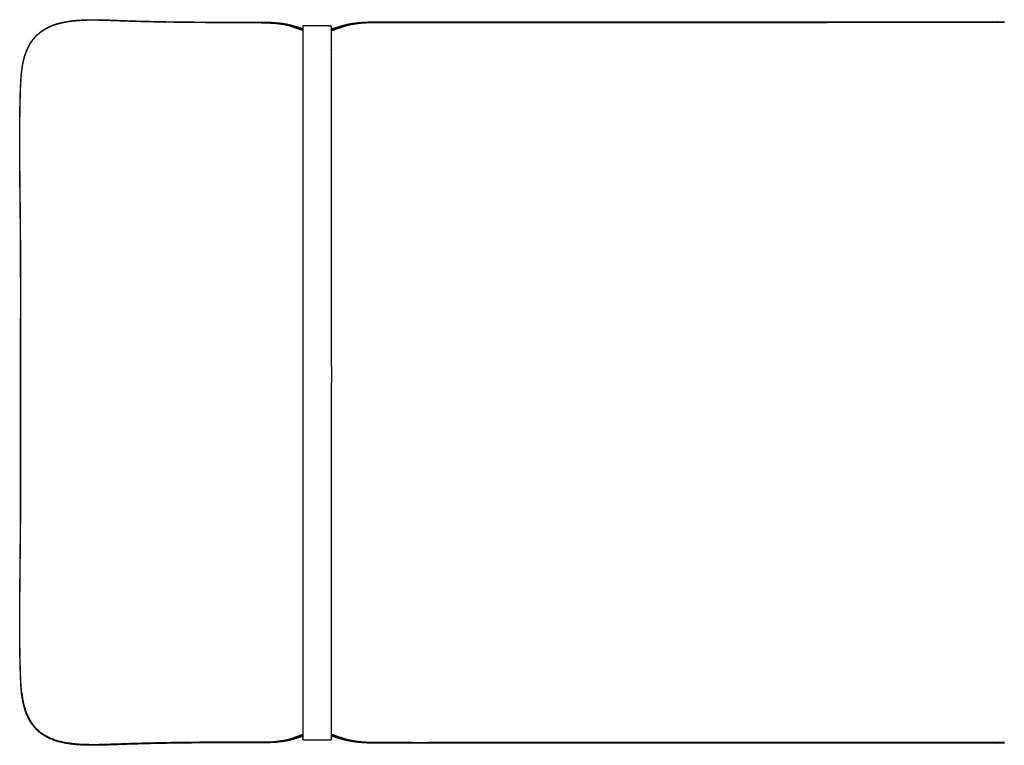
# Model space of a CAD drawing. Header units: millimetres. Extents: x -8186 to -3879, y 0 to 1739.
# Tile 7 of 11: x -5782 to -4682, y 0 to 811. Entities that reach past the tile are written whole.
import ezdxf

# ---------------------------------------------------------------- set-up
doc = ezdxf.new("R2010")
doc.units = ezdxf.units.MM
doc.header["$MEASUREMENT"] = 0
doc.layers.add('Make2D$visible$lines', color=7, linetype='Continuous', true_color=0x000000)

msp = doc.modelspace()

# ---------------------------------------------------------------- linework, layer by layer
at = {"layer": 'Make2D$visible$lines'}
msp.add_line((-5465.9, 797.7), (-5465.9, 577.2), dxfattribs=at)
for points, weights, degree, knots in [([(-5781.3, 405.5), (-5781.3, 406.8), (-5781.3, 408), (-5781.3, 409.3), (-5781.3, 422.7), (-5781.2, 436.2), (-5781.2, 449.6), (-5781.2, 476.4), (-5781.1, 503.2), (-5781.2, 530), (-5781.2, 543.4), (-5781.3, 556.7), (-5781.4, 570.1), (-5781.5, 583.5), (-5781.6, 596.9), (-5781.8, 610.3), (-5781.9, 623.8), (-5782.1, 637.2), (-5782.2, 650.7), (-5782.3, 664.2), (-5782.3, 677.7), (-5782.2, 691.3), (-5782.2, 697.8), (-5782.1, 704.2), (-5782, 710.7), (-5781.9, 714.1), (-5781.9, 717.5), (-5781.8, 720.9), (-5781.7, 724.3), (-5781.6, 727.7), (-5781.5, 731.1), (-5781.4, 732.8), (-5781.3, 734.4), (-5781.3, 736.1), (-5781.2, 737.1), (-5781.2, 738), (-5781.1, 739), (-5781, 742.7), (-5780.7, 746.5), (-5780.4, 750.2), (-5780.2, 752.1), (-5780, 753.9), (-5779.7, 755.7), (-5779.6, 756.7), (-5779.4, 757.8), (-5779.3, 758.8), (-5778.9, 760.9), (-5778.5, 762.9), (-5778.1, 765), (-5777.8, 766), (-5777.6, 767), (-5777.3, 768), (-5777, 769.1), (-5776.7, 770.1), (-5776.4, 771.1), (-5775.7, 773.2), (-5775, 775.2), (-5774.1, 777.2), (-5773.3, 779), (-5772.4, 780.9), (-5771.4, 782.7), (-5770.4, 784.5), (-5769.3, 786.2), (-5768.2, 787.8), (-5767.1, 789.3), (-5765.9, 790.7), (-5764.7, 792), (-5764.1, 792.7), (-5763.5, 793.3), (-5762.8, 794), (-5762.5, 794.3), (-5762.1, 794.6), (-5761.8, 794.9), (-5761.2, 795.4), (-5760.6, 795.9), (-5760, 796.4), (-5757.7, 798.3), (-5755.2, 800), (-5752.6, 801.4), (-5751.3, 802.2), (-5749.9, 802.8), (-5748.5, 803.5), (-5747.8, 803.8), (-5747.1, 804.1), (-5746.4, 804.4), (-5745.2, 804.9), (-5743.9, 805.3), (-5742.7, 805.7), (-5741.4, 806.1), (-5740.2, 806.5), (-5738.9, 806.9), (-5737.7, 807.2), (-5736.5, 807.5), (-5735.2, 807.8), (-5733.1, 808.3), (-5730.9, 808.7), (-5728.7, 809), (-5726.3, 809.4), (-5723.9, 809.7), (-5721.5, 810), (-5719.1, 810.2), (-5716.8, 810.4), (-5714.4, 810.5), (-5712.1, 810.7), (-5709.8, 810.8), (-5707.4, 810.8), (-5703, 811), (-5698.6, 811), (-5694.2, 810.9), (-5690.3, 810.8), (-5686.3, 810.7), (-5682.4, 810.6), (-5679.1, 810.5), (-5675.7, 810.3), (-5672.3, 810.2), (-5667.9, 810), (-5663.4, 809.9), (-5658.9, 809.7), (-5649.8, 809.4), (-5640.7, 809.2), (-5631.6, 809), (-5613.6, 808.6), (-5595.5, 808.4), (-5577.5, 808.3), (-5555.7, 808.1), (-5534, 808.1), (-5512.2, 808.2)], [1, 1, 1, 1, 1, 1, 1, 1, 1, 1, 0.999997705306, 0.999997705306, 1, 1, 1, 1, 1, 1, 1, 1, 1, 1, 0.999989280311, 0.999989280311, 1, 0.999994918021, 0.999994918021, 1, 0.999991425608, 0.999991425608, 1, 0.999997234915, 0.999997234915, 1, 0.999997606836, 0.999997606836, 1, 1, 1, 1, 0.999874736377, 0.999874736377, 1, 0.999940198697, 0.999940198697, 1, 0.999650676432, 0.999650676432, 1, 0.999879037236, 0.999879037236, 1, 0.999852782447, 0.999852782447, 1, 1, 1, 1, 0.999059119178, 0.999059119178, 1, 0.998832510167, 0.998832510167, 1, 0.998903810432, 0.998903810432, 1, 0.999696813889, 0.999696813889, 1, 0.999922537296, 0.999922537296, 1, 0.999803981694, 0.999803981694, 1, 1, 1, 1, 0.999443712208, 0.999443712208, 1, 0.999879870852, 0.999879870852, 1, 0.999685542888, 0.999685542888, 1, 0.999777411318, 0.999777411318, 1, 0.999834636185, 0.999834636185, 1, 0.999646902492, 0.999646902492, 1, 1, 1, 1, 0.999850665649, 0.999850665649, 1, 0.99990757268, 0.99990757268, 1, 1, 1, 1, 1, 1, 1, 1, 1, 1, 0.99999748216, 0.99999748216, 1, 0.999990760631, 0.999990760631, 1, 1, 1, 1, 1, 1, 1], 3, [6.468016, 6.468016, 6.468016, 6.468016, 10.325795, 10.325795, 10.325795, 50.577581, 50.577581, 50.577581, 130.972824, 130.972824, 130.972824, 171.10585, 171.10585, 171.10585, 211.307907, 211.307907, 211.307907, 251.669949, 251.669949, 251.669949, 292.283868, 292.283868, 292.283868, 311.692557, 311.692557, 311.692557, 321.885112, 321.885112, 321.885112, 332.115568, 332.115568, 332.115568, 337.10814, 337.10814, 337.10814, 340.008215, 340.008215, 340.008215, 351.291648, 351.291648, 351.291648, 356.79141, 356.79141, 356.79141, 359.921042, 359.921042, 359.921042, 366.192073, 366.192073, 366.192073, 369.354553, 369.354553, 369.354553, 372.575182, 372.575182, 372.575182, 379.025682, 379.025682, 379.025682, 385.1895, 385.1895, 385.1895, 391.273536, 391.273536, 391.273536, 396.719781, 396.719781, 396.719781, 399.44508, 399.44508, 399.44508, 400.852659, 400.852659, 400.852659, 403.142192, 403.142192, 403.142192, 412.136498, 412.136498, 412.136498, 416.693837, 416.693837, 416.693837, 418.996175, 418.996175, 418.996175, 422.988704, 422.988704, 422.988704, 426.872889, 426.872889, 426.872889, 430.672736, 430.672736, 430.672736, 437.326783, 437.326783, 437.326783, 444.628459, 444.628459, 444.628459, 451.684602, 451.684602, 451.684602, 458.717241, 458.717241, 458.717241, 471.947464, 471.947464, 471.947464, 483.726072, 483.726072, 483.726072, 493.811867, 493.811867, 493.811867, 507.272478, 507.272478, 507.272478, 534.539965, 534.539965, 534.539965, 588.694641, 588.694641, 588.694641, 653.970284, 653.970284, 653.970284, 653.970284]), ([(-5781.1, 405.5), (-5781.1, 409.6), (-5781.1, 413.7), (-5781.1, 417.9), (-5781.1, 431.2), (-5781.1, 444.5), (-5781, 457.8), (-5781, 471.2), (-5781, 484.5), (-5781, 497.9), (-5781, 511.2), (-5781, 524.6), (-5781, 537.9), (-5781.1, 544.6), (-5781.1, 551.3), (-5781.1, 558), (-5781.2, 564.7), (-5781.2, 571.4), (-5781.3, 578.1), (-5781.3, 584.7), (-5781.4, 591.4), (-5781.5, 598), (-5781.5, 604.7), (-5781.6, 611.3), (-5781.7, 618), (-5781.8, 631.4), (-5782, 644.7), (-5782, 658.1), (-5782.1, 671.6), (-5782.1, 685), (-5782, 698.5), (-5781.9, 703.7), (-5781.8, 708.9), (-5781.7, 714.1), (-5781.7, 717.6), (-5781.6, 721), (-5781.5, 724.4), (-5781.4, 727.8), (-5781.3, 731.2), (-5781.2, 734.6), (-5781.1, 736.4), (-5781, 738.3), (-5780.9, 740.1), (-5780.7, 743.8), (-5780.5, 747.5), (-5780.1, 751.2), (-5780, 752.1), (-5779.9, 753.1), (-5779.8, 754), (-5779.7, 754.7), (-5779.6, 755.5), (-5779.5, 756.2), (-5779.3, 757.2), (-5779.2, 758.3), (-5779, 759.3), (-5778.7, 761.3), (-5778.3, 763.3), (-5777.8, 765.3), (-5777.3, 767.4), (-5776.7, 769.4), (-5776.1, 771.4), (-5775.4, 773.5), (-5774.7, 775.5), (-5773.8, 777.4), (-5773, 779.3), (-5772.1, 781.1), (-5771.1, 782.9), (-5770.6, 783.8), (-5770.1, 784.6), (-5769.5, 785.5), (-5769, 786.3), (-5768.4, 787.1), (-5767.8, 787.9), (-5766.8, 789.3), (-5765.6, 790.7), (-5764.4, 792), (-5763.8, 792.7), (-5763.2, 793.3), (-5762.5, 793.9), (-5761.6, 794.8), (-5760.6, 795.7), (-5759.6, 796.5), (-5757.3, 798.4), (-5754.7, 800), (-5752.1, 801.4), (-5750.8, 802.1), (-5749.4, 802.8), (-5748, 803.4), (-5747.4, 803.7), (-5746.8, 803.9), (-5746.2, 804.2), (-5745, 804.7), (-5743.7, 805.1), (-5742.5, 805.5), (-5741.2, 805.9), (-5740, 806.3), (-5738.8, 806.6), (-5737.6, 807), (-5736.3, 807.3), (-5735.1, 807.5), (-5732.9, 808), (-5730.7, 808.5), (-5728.5, 808.8), (-5726.1, 809.2), (-5723.7, 809.5), (-5721.3, 809.7), (-5719, 810), (-5716.7, 810.1), (-5714.3, 810.3), (-5712, 810.4), (-5709.6, 810.5), (-5707.3, 810.6), (-5702.9, 810.7), (-5698.5, 810.7), (-5694.1, 810.6), (-5690, 810.6), (-5686, 810.4), (-5682, 810.3), (-5678.6, 810.2), (-5675.1, 810), (-5671.6, 809.9), (-5667.1, 809.7), (-5662.6, 809.6), (-5658.1, 809.4), (-5649.2, 809.2), (-5640.2, 808.9), (-5631.3, 808.7), (-5613.3, 808.4), (-5595.4, 808.1), (-5577.5, 808), (-5555.7, 807.9), (-5534, 807.9), (-5512.2, 807.9)], [1, 0.999999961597, 0.999999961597, 1, 0.999999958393, 0.999999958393, 1, 0.999999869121, 0.999999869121, 1, 0.999999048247, 0.999999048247, 1, 0.999999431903, 0.999999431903, 1, 0.999999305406, 0.999999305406, 1, 0.999999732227, 0.999999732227, 1, 1, 1, 1, 1, 1, 1, 1, 1, 1, 0.999991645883, 0.999991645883, 1, 0.999993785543, 0.999993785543, 1, 0.999990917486, 0.999990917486, 1, 0.999989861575, 0.999989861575, 1, 1, 1, 1, 0.999968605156, 0.999968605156, 1, 0.999975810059, 0.999975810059, 1, 0.999935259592, 0.999935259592, 1, 0.9996424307, 0.9996424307, 1, 0.999463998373, 0.999463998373, 1, 1, 1, 1, 0.999060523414, 0.999060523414, 1, 0.999715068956, 0.999715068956, 1, 0.999703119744, 0.999703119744, 1, 0.998910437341, 0.998910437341, 1, 0.999711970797, 0.999711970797, 1, 0.999398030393, 0.999398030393, 1, 1, 1, 1, 0.99946411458, 0.99946411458, 1, 0.99990840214, 0.99990840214, 1, 0.999693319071, 0.999693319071, 1, 0.999782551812, 0.999782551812, 1, 0.999837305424, 0.999837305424, 1, 0.999644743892, 0.999644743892, 1, 1, 1, 1, 0.999851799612, 0.999851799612, 1, 0.999908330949, 0.999908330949, 1, 1, 1, 1, 1, 1, 1, 1, 1, 1, 0.999997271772, 0.999997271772, 1, 0.999991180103, 0.999991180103, 1, 1, 1, 1, 1, 1, 1], 3, [0, 0, 0, 0, 12.412439, 12.412439, 12.412439, 52.375336, 52.375336, 52.375336, 92.425963, 92.425963, 92.425963, 132.473759, 132.473759, 132.473759, 152.537973, 152.537973, 152.537973, 172.601969, 172.601969, 172.601969, 192.569248, 192.569248, 192.569248, 212.537228, 212.537228, 212.537228, 252.64473, 252.64473, 252.64473, 293.012119, 293.012119, 293.012119, 308.684582, 308.684582, 308.684582, 318.896682, 318.896682, 318.896682, 329.125866, 329.125866, 329.125866, 334.691799, 334.691799, 334.691799, 345.75895, 345.75895, 345.75895, 348.610607, 348.610607, 348.610607, 350.828764, 350.828764, 350.828764, 353.927742, 353.927742, 353.927742, 360.13213, 360.13213, 360.13213, 366.459635, 366.459635, 366.459635, 372.856133, 372.856133, 372.856133, 378.952261, 378.952261, 378.952261, 381.996313, 381.996313, 381.996313, 384.923025, 384.923025, 384.923025, 390.309397, 390.309397, 390.309397, 393.002596, 393.002596, 393.002596, 396.899547, 396.899547, 396.899547, 405.860185, 405.860185, 405.860185, 410.383033, 410.383033, 410.383033, 412.404718, 412.404718, 412.404718, 416.360518, 416.360518, 416.360518, 420.215771, 420.215771, 420.215771, 423.995696, 423.995696, 423.995696, 430.699674, 430.699674, 430.699674, 437.938071, 437.938071, 437.938071, 444.987842, 444.987842, 444.987842, 452.013784, 452.013784, 452.013784, 465.259606, 465.259606, 465.259606, 477.276374, 477.276374, 477.276374, 487.753782, 487.753782, 487.753782, 501.203097, 501.203097, 501.203097, 528.087264, 528.087264, 528.087264, 581.860973, 581.860973, 581.860973, 647.135995, 647.135995, 647.135995, 647.135995]), ([(-5512.2, 808.2), (-5507.9, 808.2), (-5503.6, 808.1), (-5499.3, 807.9), (-5495.4, 807.6), (-5491.5, 807.3), (-5487.6, 806.7), (-5485.5, 806.4), (-5483.4, 806), (-5481.3, 805.5), (-5480.2, 805.3), (-5479.2, 805), (-5478.1, 804.7), (-5477.5, 804.5), (-5476.8, 804.3), (-5476.2, 804.1), (-5475.3, 803.9), (-5474.5, 803.6), (-5473.6, 803.4), (-5472.4, 803), (-5471.1, 802.5), (-5469.8, 802.1), (-5468.8, 801.8), (-5467.7, 801.5), (-5466.7, 801.3), (-5466.4, 801.2), (-5466.2, 801.2), (-5465.9, 801.1)], [1, 1, 1, 1, 1, 1, 1, 1, 1, 1, 0.999859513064, 0.999859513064, 1, 0.999957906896, 0.999957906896, 1, 0.999970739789, 0.999970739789, 1, 1, 1, 1, 1, 1, 1, 0.999976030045, 0.999976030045, 1], 3, [0, 0, 0, 0, 12.9264, 12.9264, 12.9264, 24.651778, 24.651778, 24.651778, 31.114404, 31.114404, 31.114404, 34.374084, 34.374084, 34.374084, 36.401126, 36.401126, 36.401126, 39.047573, 39.047573, 39.047573, 43.095133, 43.095133, 43.095133, 46.29244, 46.29244, 46.29244, 47.127503, 47.127503, 47.127503, 47.127503]), ([(-5512.2, 807.9), (-5507.8, 807.9), (-5503.3, 807.8), (-5498.9, 807.5), (-5495, 807.2), (-5491.1, 806.8), (-5487.2, 806.1), (-5485, 805.7), (-5482.8, 805.2), (-5480.7, 804.6), (-5479, 804.1), (-5477.4, 803.6), (-5475.8, 803), (-5475, 802.7), (-5474.2, 802.4), (-5473.4, 802.1), (-5472.2, 801.6), (-5471, 801.2), (-5469.8, 800.7), (-5468.8, 800.4), (-5467.7, 800), (-5466.7, 799.7), (-5466.4, 799.6), (-5466.2, 799.5), (-5465.9, 799.5)], [1, 1, 1, 1, 1, 1, 1, 1, 1, 1, 1, 1, 1, 0.99996763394, 0.99996763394, 1, 1, 1, 1, 1, 1, 1, 0.999969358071, 0.999969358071, 1], 3, [0, 0, 0, 0, 13.348939, 13.348939, 13.348939, 25.144872, 25.144872, 25.144872, 31.792466, 31.792466, 31.792466, 36.984924, 36.984924, 36.984924, 39.538766, 39.538766, 39.538766, 43.373899, 43.373899, 43.373899, 46.661883, 46.661883, 46.661883, 47.482122, 47.482122, 47.482122, 47.482122]), ([(-5433.9, 801), (-5433.3, 801.1), (-5432.8, 801.2), (-5432.2, 801.3), (-5431.1, 801.6), (-5430, 801.9), (-5428.9, 802.2), (-5427.6, 802.6), (-5426.2, 803), (-5424.8, 803.4), (-5423.6, 803.8), (-5422.4, 804.1), (-5421.1, 804.5), (-5420.2, 804.7), (-5419.2, 805), (-5418.2, 805.2), (-5417.1, 805.5), (-5416, 805.7), (-5414.9, 806), (-5412.6, 806.5), (-5410.2, 806.9), (-5407.8, 807.2), (-5403.3, 807.8), (-5398.8, 808.1), (-5394.3, 808.3), (-5392, 808.4), (-5389.7, 808.5), (-5387.5, 808.5), (-5386.3, 808.5), (-5385.2, 808.5), (-5384.1, 808.5), (-5382.5, 808.5), (-5381, 808.5), (-5379.5, 808.5), (-5367.4, 808.5), (-5355.3, 808.5), (-5343.3, 808.5)], [1, 0.999929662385, 0.999929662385, 1, 0.999835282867, 0.999835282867, 1, 1, 1, 1, 0.999961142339, 0.999961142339, 1, 0.999932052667, 0.999932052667, 1, 0.999892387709, 0.999892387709, 1, 1, 1, 1, 1, 1, 1, 0.999917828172, 0.999917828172, 1, 0.999993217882, 0.999993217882, 1, 0.999999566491, 0.999999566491, 1, 0.99999999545, 0.99999999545, 1], 3, [0, 0, 0, 0, 1.746875, 1.746875, 1.746875, 5.108626, 5.108626, 5.108626, 9.417925, 9.417925, 9.417925, 13.253675, 13.253675, 13.253675, 16.244161, 16.244161, 16.244161, 19.619311, 19.619311, 19.619311, 26.816918, 26.816918, 26.816918, 40.454545, 40.454545, 40.454545, 47.267127, 47.267127, 47.267127, 50.645719, 50.645719, 50.645719, 55.255141, 55.255141, 55.255141, 91.460124, 91.460124, 91.460124, 91.460124]), ([(-5433.9, 799.3), (-5433.3, 799.4), (-5432.7, 799.6), (-5432.1, 799.8), (-5430.9, 800.1), (-5429.9, 800.4), (-5428.8, 800.8), (-5427.4, 801.3), (-5426, 801.8), (-5424.6, 802.3), (-5423.7, 802.6), (-5422.7, 803), (-5421.7, 803.3), (-5420.9, 803.6), (-5420.1, 803.8), (-5419.2, 804.1), (-5418.1, 804.4), (-5417, 804.7), (-5415.9, 805), (-5413.6, 805.6), (-5411.3, 806.1), (-5409, 806.5), (-5406.8, 806.9), (-5404.5, 807.2), (-5402.3, 807.4), (-5400, 807.7), (-5397.6, 807.8), (-5395.3, 808), (-5392.9, 808.1), (-5390.6, 808.2), (-5388.3, 808.2), (-5387.1, 808.2), (-5385.9, 808.3), (-5384.8, 808.3), (-5383.3, 808.3), (-5381.8, 808.3), (-5380.3, 808.3), (-5368, 808.3), (-5355.6, 808.2), (-5343.3, 808.2)], [1, 0.999888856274, 0.999888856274, 1, 1, 1, 1, 1, 1, 1, 0.999966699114, 0.999966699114, 1, 0.999937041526, 0.999937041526, 1, 0.999849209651, 0.999849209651, 1, 1, 1, 1, 1, 1, 1, 0.99979283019, 0.99979283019, 1, 0.999872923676, 0.999872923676, 1, 0.999986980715, 0.999986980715, 1, 0.999998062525, 0.999998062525, 1, 0.999999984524, 0.999999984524, 1], 3, [0, 0, 0, 0, 1.899379, 1.899379, 1.899379, 5.364002, 5.364002, 5.364002, 9.732386, 9.732386, 9.732386, 12.833443, 12.833443, 12.833443, 15.451164, 15.451164, 15.451164, 18.938722, 18.938722, 18.938722, 25.948813, 25.948813, 25.948813, 32.731198, 32.731198, 32.731198, 39.780894, 39.780894, 39.780894, 46.799378, 46.799378, 46.799378, 50.271208, 50.271208, 50.271208, 54.73071, 54.73071, 54.73071, 91.790227, 91.790227, 91.790227, 91.790227]), ([(-5325.3, 808.5), (-5285.5, 808.5), (-5245.7, 808.4), (-5205.9, 808.4), (-5167.4, 808.4), (-5129, 808.4), (-5090.6, 808.4), (-5052.1, 808.4), (-5013.7, 808.5), (-4975.2, 808.5), (-4944.1, 808.5), (-4912.9, 808.5), (-4881.7, 808.5)], [1, 1, 1, 1, 0.999999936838, 0.999999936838, 1, 1, 1, 1, 0.999999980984, 0.999999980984, 1], 3, [4.4396, 4.4396, 4.4396, 4.4396, 123.812162, 123.812162, 123.812162, 239.131818, 239.131818, 239.131818, 354.478339, 354.478339, 354.478339, 447.964173, 447.964173, 447.964173, 447.964173]), ([(-5325.3, 808.2), (-5285.5, 808.2), (-5245.7, 808.2), (-5205.9, 808.2), (-5167.5, 808.1), (-5129, 808.1), (-5090.6, 808.1), (-5052.1, 808.2), (-5013.7, 808.2), (-4975.2, 808.2), (-4944.1, 808.2), (-4912.9, 808.2), (-4881.7, 808.3)], [1, 1, 1, 1, 0.999999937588, 0.999999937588, 1, 1, 1, 1, 0.99999997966, 0.99999997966, 1], 3, [4.438777, 4.438777, 4.438777, 4.438777, 123.800375, 123.800375, 123.800375, 239.120807, 239.120807, 239.120807, 354.467345, 354.467345, 354.467345, 447.96336, 447.96336, 447.96336, 447.96336]), ([(-4879.8, 808.5), (-4816.7, 808.5), (-4753.7, 808.5), (-4690.6, 808.5), (-4687.7, 808.5), (-4684.7, 808.5), (-4681.7, 808.5)], [1, 0.9999999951, 0.9999999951, 1, 1, 1, 1], 3, [0, 0, 0, 0, 189.148178, 189.148178, 189.148178, 198.049436, 198.049436, 198.049436, 198.049436]), ([(-5779.9, 56.4), (-5780.3, 59.9), (-5780.7, 63.5), (-5780.9, 67), (-5781, 69.1), (-5781.1, 71.3), (-5781.2, 73.4), (-5781.3, 76.3), (-5781.5, 79.3), (-5781.5, 82.3), (-5781.7, 85.7), (-5781.8, 89.2), (-5781.8, 92.7), (-5782.1, 103.3), (-5782.2, 114), (-5782.2, 124.7), (-5782.3, 131.4), (-5782.3, 138.1), (-5782.2, 144.9), (-5782.2, 151.7), (-5782.2, 158.5), (-5782.1, 165.3), (-5782, 178.7), (-5781.9, 192.2), (-5781.7, 205.6), (-5781.6, 218.9), (-5781.5, 232.2), (-5781.4, 245.5), (-5781.2, 272.2), (-5781.2, 298.8), (-5781.2, 325.5), (-5781.2, 352.2), (-5781.3, 378.8), (-5781.3, 405.5)], [1, 1, 1, 1, 1, 1, 1, 0.999989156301, 0.999989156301, 1, 0.999992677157, 0.999992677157, 1, 1, 1, 1, 0.999995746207, 0.999995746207, 1, 0.999998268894, 0.999998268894, 1, 1, 1, 1, 1, 1, 1, 1, 1, 1, 1, 1, 1], 3, [0, 0, 0, 0, 10.705772, 10.705772, 10.705772, 17.055385, 17.055385, 17.055385, 25.979794, 25.979794, 25.979794, 36.357455, 36.357455, 36.357455, 68.378421, 68.378421, 68.378421, 88.573529, 88.573529, 88.573529, 108.96162, 108.96162, 108.96162, 149.302385, 149.302385, 149.302385, 189.200036, 189.200036, 189.200036, 269.226064, 269.226064, 269.226064, 349.177014, 349.177014, 349.177014, 349.177014]), ([(-5780.1, 59.7), (-5780.4, 62.7), (-5780.6, 65.6), (-5780.8, 68.5), (-5781, 71.4), (-5781.1, 74.4), (-5781.2, 77.3), (-5781.4, 84.1), (-5781.6, 90.9), (-5781.8, 97.8), (-5781.9, 103.3), (-5781.9, 108.8), (-5782, 114.3), (-5782.1, 121), (-5782.1, 127.7), (-5782.1, 134.5), (-5782.1, 147.9), (-5782, 161.3), (-5781.9, 174.7), (-5781.7, 188), (-5781.6, 201.4), (-5781.5, 214.7), (-5781.4, 221.4), (-5781.3, 228), (-5781.3, 234.7), (-5781.2, 241.4), (-5781.2, 248.1), (-5781.1, 254.9), (-5781, 281.5), (-5781, 308.2), (-5781, 334.9), (-5781, 348.2), (-5781, 361.6), (-5781.1, 374.9), (-5781.1, 385.1), (-5781.1, 395.3), (-5781.1, 405.5)], [1, 1, 1, 1, 1, 1, 1, 1, 1, 1, 0.999990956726, 0.999990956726, 1, 0.999993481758, 0.999993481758, 1, 1, 1, 1, 1, 1, 1, 0.999999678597, 0.999999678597, 1, 0.999999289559, 0.999999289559, 1, 1, 1, 1, 0.999999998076, 0.999999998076, 1, 0.999999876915, 0.999999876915, 1], 3, [0, 0, 0, 0, 8.78247, 8.78247, 8.78247, 17.626784, 17.626784, 17.626784, 38.06258, 38.06258, 38.06258, 54.599952, 54.599952, 54.599952, 74.789164, 74.789164, 74.789164, 115.018786, 115.018786, 115.018786, 155.032503, 155.032503, 155.032503, 174.98308, 174.98308, 174.98308, 195.179571, 195.179571, 195.179571, 275.231923, 275.231923, 275.231923, 315.195529, 315.195529, 315.195529, 345.785447, 345.785447, 345.785447, 345.785447]), ([(-5512.3, 3), (-5528.3, 3), (-5544.3, 3.1), (-5560.3, 3), (-5570.7, 3), (-5581, 2.9), (-5591.4, 2.8), (-5604.3, 2.7), (-5617.3, 2.5), (-5630.2, 2.2), (-5643.1, 2), (-5656, 1.6), (-5669, 1.1), (-5675.9, 0.9), (-5682.8, 0.6), (-5689.8, 0.4), (-5693.5, 0.3), (-5697.1, 0.3), (-5700.8, 0.3), (-5703.5, 0.3), (-5706.2, 0.3), (-5708.8, 0.4), (-5712.2, 0.5), (-5715.6, 0.7), (-5719, 1), (-5722.4, 1.3), (-5725.9, 1.7), (-5729.3, 2.3), (-5731.9, 2.7), (-5734.6, 3.2), (-5737.2, 3.9), (-5738.1, 4.1), (-5738.9, 4.4), (-5739.8, 4.6), (-5740.7, 4.9), (-5741.6, 5.1), (-5742.5, 5.4), (-5744.3, 6), (-5746.1, 6.7), (-5747.8, 7.5), (-5749.7, 8.3), (-5751.6, 9.2), (-5753.4, 10.2), (-5755.2, 11.3), (-5757, 12.5), (-5758.7, 13.8), (-5759.6, 14.4), (-5760.4, 15.1), (-5761.2, 15.8), (-5761.8, 16.3), (-5762.4, 16.9), (-5762.9, 17.4), (-5763.8, 18.3), (-5764.7, 19.2), (-5765.6, 20.2), (-5766.4, 21.2), (-5767.2, 22.2), (-5768, 23.3), (-5768.8, 24.5), (-5769.6, 25.6), (-5770.4, 26.9), (-5771.1, 28.1), (-5771.8, 29.4), (-5772.5, 30.7), (-5773.2, 32.1), (-5773.8, 33.4), (-5774.3, 34.8), (-5775.5, 37.6), (-5776.5, 40.5), (-5777.3, 43.5), (-5777.6, 45), (-5778, 46.4), (-5778.3, 47.9), (-5778.6, 49.4), (-5778.9, 50.8), (-5779.1, 52.3), (-5779.3, 53.7), (-5779.5, 55.1), (-5779.7, 56.5), (-5779.9, 57.6), (-5780, 58.6), (-5780.1, 59.7)], [1, 1, 1, 1, 0.999996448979, 0.999996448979, 1, 1, 1, 1, 1, 1, 1, 1, 1, 1, 1, 1, 1, 0.999923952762, 0.999923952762, 1, 1, 1, 1, 1, 1, 1, 1, 1, 1, 0.999907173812, 0.999907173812, 1, 0.999879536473, 0.999879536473, 1, 0.999343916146, 0.999343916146, 1, 1, 1, 1, 0.998506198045, 0.998506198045, 1, 0.999593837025, 0.999593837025, 1, 0.999793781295, 0.999793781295, 1, 0.999390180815, 0.999390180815, 1, 0.999437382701, 0.999437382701, 1, 0.999388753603, 0.999388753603, 1, 0.999460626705, 0.999460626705, 1, 0.999540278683, 0.999540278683, 1, 1, 1, 1, 0.999775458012, 0.999775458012, 1, 0.999829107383, 0.999829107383, 1, 0.999897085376, 0.999897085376, 1, 0.999956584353, 0.999956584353, 1], 3, [0, 0, 0, 0, 47.987981, 47.987981, 47.987981, 79.102977, 79.102977, 79.102977, 117.895811, 117.895811, 117.895811, 156.688248, 156.688248, 156.688248, 177.503757, 177.503757, 177.503757, 188.564959, 188.564959, 188.564959, 196.557607, 196.557607, 196.557607, 206.713377, 206.713377, 206.713377, 217.110237, 217.110237, 217.110237, 225.179235, 225.179235, 225.179235, 227.908409, 227.908409, 227.908409, 230.696275, 230.696275, 230.696275, 236.424012, 236.424012, 236.424012, 242.622477, 242.622477, 242.622477, 249.043654, 249.043654, 249.043654, 252.309386, 252.309386, 252.309386, 254.592272, 254.592272, 254.592272, 258.497788, 258.497788, 258.497788, 262.400855, 262.400855, 262.400855, 266.698761, 266.698761, 266.698761, 271.095135, 271.095135, 271.095135, 275.545123, 275.545123, 275.545123, 284.770046, 284.770046, 284.770046, 289.26398, 289.26398, 289.26398, 293.761982, 293.761982, 293.761982, 297.955819, 297.955819, 297.955819, 301.259164, 301.259164, 301.259164, 301.259164]), ([(-5512.3, 2.7), (-5527.8, 2.8), (-5543.2, 2.8), (-5558.6, 2.7), (-5568.2, 2.7), (-5577.8, 2.7), (-5587.4, 2.6), (-5599.9, 2.5), (-5612.3, 2.3), (-5624.8, 2.1), (-5637.3, 1.8), (-5649.8, 1.5), (-5662.3, 1.1), (-5665.3, 1), (-5668.4, 0.9), (-5671.5, 0.8), (-5673.1, 0.7), (-5674.7, 0.6), (-5676.2, 0.6), (-5679.4, 0.5), (-5682.6, 0.4), (-5685.7, 0.2), (-5690, 0.1), (-5694.2, 0), (-5698.4, 0), (-5701.4, 0), (-5704.4, 0), (-5707.5, 0.1), (-5710.7, 0.2), (-5714, 0.3), (-5717.2, 0.6), (-5720.6, 0.8), (-5723.9, 1.2), (-5727.2, 1.7), (-5728.8, 1.9), (-5730.5, 2.2), (-5732.1, 2.5), (-5733.4, 2.8), (-5734.7, 3), (-5735.9, 3.3), (-5737.6, 3.7), (-5739.3, 4.2), (-5741, 4.7), (-5742.8, 5.2), (-5744.5, 5.8), (-5746.2, 6.5), (-5747.4, 7), (-5748.5, 7.5), (-5749.7, 8), (-5751.5, 8.9), (-5753.4, 9.9), (-5755.1, 11), (-5756.9, 12.1), (-5758.6, 13.3), (-5760.2, 14.6), (-5761.4, 15.7), (-5762.6, 16.7), (-5763.7, 17.8), (-5765.5, 19.7), (-5767.1, 21.6), (-5768.5, 23.7), (-5770.2, 26), (-5771.6, 28.4), (-5772.9, 31), (-5773.5, 32.3), (-5774.1, 33.6), (-5774.6, 34.9), (-5775.2, 36.3), (-5775.7, 37.7), (-5776.1, 39.1), (-5777.1, 41.9), (-5777.8, 44.8), (-5778.4, 47.7), (-5779, 50.5), (-5779.5, 53.5), (-5779.9, 56.4)], [1, 1, 1, 1, 0.999997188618, 0.999997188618, 1, 1, 1, 1, 1, 1, 1, 0.999998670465, 0.999998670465, 1, 0.999999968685, 0.999999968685, 1, 0.999995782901, 0.999995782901, 1, 1, 1, 1, 1, 1, 1, 1, 1, 1, 1, 1, 1, 0.999828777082, 0.999828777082, 1, 0.99985998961, 0.99985998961, 1, 0.999651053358, 0.999651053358, 1, 0.999441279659, 0.999441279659, 1, 0.999673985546, 0.999673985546, 1, 1, 1, 1, 0.99854650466, 0.99854650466, 1, 0.999121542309, 0.999121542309, 1, 0.997860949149, 0.997860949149, 1, 1, 1, 1, 0.999577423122, 0.999577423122, 1, 0.999637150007, 0.999637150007, 1, 1, 1, 1, 1, 1, 1], 3, [0, 0, 0, 0, 46.328868, 46.328868, 46.328868, 75.06871, 75.06871, 75.06871, 112.515472, 112.515472, 112.515472, 149.961372, 149.961372, 149.961372, 159.18252, 159.18252, 159.18252, 163.950168, 163.950168, 163.950168, 173.434177, 173.434177, 173.434177, 186.149085, 186.149085, 186.149085, 195.177314, 195.177314, 195.177314, 204.969639, 204.969639, 204.969639, 214.963542, 214.963542, 214.963542, 220.008527, 220.008527, 220.008527, 223.892714, 223.892714, 223.892714, 229.164391, 229.164391, 229.164391, 234.690728, 234.690728, 234.690728, 238.419401, 238.419401, 238.419401, 244.674925, 244.674925, 244.674925, 250.918525, 250.918525, 250.918525, 255.657482, 255.657482, 255.657482, 263.218438, 263.218438, 263.218438, 271.753841, 271.753841, 271.753841, 276.084991, 276.084991, 276.084991, 280.547167, 280.547167, 280.547167, 289.382026, 289.382026, 289.382026, 298.219204, 298.219204, 298.219204, 298.219204]), ([(-5465.9, 11.5), (-5466.2, 11.4), (-5466.5, 11.3), (-5466.8, 11.2), (-5467.8, 10.9), (-5468.8, 10.6), (-5469.9, 10.2), (-5471.9, 9.4), (-5473.8, 8.6), (-5475.9, 7.9), (-5476.4, 7.7), (-5477, 7.5), (-5477.6, 7.3), (-5478.6, 7), (-5479.7, 6.6), (-5480.8, 6.3), (-5482.9, 5.7), (-5485.1, 5.2), (-5487.3, 4.8), (-5491.1, 4.1), (-5495.1, 3.7), (-5499, 3.4), (-5503.4, 3.1), (-5507.9, 3), (-5512.3, 3)], [1, 0.999961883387, 0.999961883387, 1, 1, 1, 1, 1, 1, 1, 0.999955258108, 0.999955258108, 1, 0.999805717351, 0.999805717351, 1, 1, 1, 1, 1, 1, 1, 1, 1, 1], 3, [0, 0, 0, 0, 0.910768, 0.910768, 0.910768, 4.198619, 4.198619, 4.198619, 10.587884, 10.587884, 10.587884, 12.409766, 12.409766, 12.409766, 15.779715, 15.779715, 15.779715, 22.427384, 22.427384, 22.427384, 34.22305, 34.22305, 34.22305, 47.57208, 47.57208, 47.57208, 47.57208]), ([(-5343.3, 2.7), (-5355.6, 2.7), (-5368, 2.7), (-5380.4, 2.7), (-5381.9, 2.7), (-5383.4, 2.7), (-5384.9, 2.7), (-5386, 2.7), (-5387.2, 2.7), (-5388.3, 2.7), (-5390.7, 2.8), (-5393, 2.8), (-5395.4, 3), (-5397.7, 3.1), (-5400, 3.3), (-5402.4, 3.5), (-5404.6, 3.8), (-5406.9, 4.1), (-5409.1, 4.5), (-5411.4, 4.9), (-5413.7, 5.3), (-5415.9, 5.9), (-5417.1, 6.2), (-5418.2, 6.5), (-5419.3, 6.9), (-5420.1, 7.1), (-5421, 7.4), (-5421.8, 7.7), (-5422.8, 8), (-5423.8, 8.3), (-5424.7, 8.7), (-5426.1, 9.2), (-5427.5, 9.7), (-5428.8, 10.2), (-5429.9, 10.5), (-5431, 10.9), (-5432.1, 11.2), (-5432.7, 11.4), (-5433.3, 11.5), (-5433.9, 11.7)], [1, 0.999999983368, 0.999999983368, 1, 0.999997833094, 0.999997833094, 1, 0.999986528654, 0.999986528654, 1, 0.999872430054, 0.999872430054, 1, 0.999791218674, 0.999791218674, 1, 1, 1, 1, 0.999424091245, 0.999424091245, 1, 0.999849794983, 0.999849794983, 1, 0.999938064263, 0.999938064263, 1, 0.999968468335, 0.999968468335, 1, 1, 1, 1, 1, 1, 1, 0.999898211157, 0.999898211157, 1], 3, [0, 0, 0, 0, 37.15049, 37.15049, 37.15049, 41.60998, 41.60998, 41.60998, 45.081714, 45.081714, 45.081714, 52.100096, 52.100096, 52.100096, 59.149649, 59.149649, 59.149649, 65.932377, 65.932377, 65.932377, 72.940004, 72.940004, 72.940004, 76.427626, 76.427626, 76.427626, 79.045463, 79.045463, 79.045463, 82.146507, 82.146507, 82.146507, 86.514818, 86.514818, 86.514818, 89.979516, 89.979516, 89.979516, 91.788293, 91.788293, 91.788293, 91.788293]), ([(-5465.9, 9.9), (-5466.2, 9.8), (-5466.5, 9.7), (-5466.8, 9.6), (-5467.8, 9.4), (-5468.9, 9.1), (-5469.9, 8.8), (-5471.2, 8.4), (-5472.5, 8), (-5473.7, 7.5), (-5474.6, 7.3), (-5475.4, 7), (-5476.3, 6.8), (-5478, 6.3), (-5479.7, 5.8), (-5481.4, 5.4), (-5483.5, 4.9), (-5485.6, 4.5), (-5487.7, 4.2), (-5489.4, 4), (-5491.2, 3.8), (-5492.9, 3.6), (-5495.1, 3.4), (-5497.2, 3.2), (-5499.4, 3.1), (-5503.7, 2.8), (-5508, 2.7), (-5512.3, 2.7)], [1, 0.999969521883, 0.999969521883, 1, 1, 1, 1, 1, 1, 1, 0.999967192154, 0.999967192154, 1, 0.999666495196, 0.999666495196, 1, 1, 1, 1, 0.999813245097, 0.999813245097, 1, 0.999836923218, 0.999836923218, 1, 1, 1, 1], 3, [0, 0, 0, 0, 0.947429, 0.947429, 0.947429, 4.144719, 4.144719, 4.144719, 8.192276, 8.192276, 8.192276, 10.838831, 10.838831, 10.838831, 16.125427, 16.125427, 16.125427, 22.588046, 22.588046, 22.588046, 27.779031, 27.779031, 27.779031, 34.309289, 34.309289, 34.309289, 47.235635, 47.235635, 47.235635, 47.235635]), ([(-5464.9, 5.9), (-5465.4, 6.4), (-5465.9, 6.8), (-5465.9, 6.8), (-5465.9, 6.9)], [1, 1, 1, 0.999506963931, 1], 2, [0, 0, 0, 1, 1, 1.056623, 1.056623, 1.056623]), ([(-5433.9, 6.9), (-5433.9, 6.9), (-5433.9, 6.8), (-5433.9, 6.8), (-5433.9, 6.8), (-5433.9, 6.8), (-5433.9, 6.8), (-5434, 6.3), (-5434.4, 5.9), (-5434.9, 5.9)], [1, 0.991864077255, 0.984067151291, 0.976609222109, 0.969151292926, 0.962032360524, 0.955252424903, 0.955252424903, 0.955252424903, 0.955252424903], 3, [0, 0, 0, 0, 0.056642, 0.056642, 0.056642, 0.11462, 0.11462, 0.11462, 1.659747, 1.659747, 1.659747, 1.659747]), ([(-5343.3, 2.4), (-5355.4, 2.4), (-5367.5, 2.4), (-5379.6, 2.4), (-5381.1, 2.4), (-5382.6, 2.4), (-5384.2, 2.4), (-5385.3, 2.4), (-5386.4, 2.4), (-5387.6, 2.4), (-5389.8, 2.5), (-5392.1, 2.5), (-5394.4, 2.6), (-5398.9, 2.8), (-5403.4, 3.2), (-5408, 3.8), (-5410.3, 4.1), (-5412.7, 4.5), (-5415, 5), (-5416.1, 5.2), (-5417.2, 5.5), (-5418.3, 5.7), (-5419.3, 6), (-5420.3, 6.2), (-5421.2, 6.5), (-5422.5, 6.8), (-5423.7, 7.2), (-5424.9, 7.6), (-5426.3, 8), (-5427.7, 8.4), (-5429, 8.8), (-5430.1, 9.1), (-5431.2, 9.4), (-5432.3, 9.6), (-5432.8, 9.8), (-5433.4, 9.9), (-5433.9, 10)], [1, 0.999999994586, 0.999999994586, 1, 0.99999946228, 0.99999946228, 1, 0.999992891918, 0.999992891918, 1, 0.999917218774, 0.999917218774, 1, 1, 1, 1, 1, 1, 1, 0.999892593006, 0.999892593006, 1, 0.9999331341, 0.9999331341, 1, 0.999963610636, 0.999963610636, 1, 1, 1, 1, 0.999830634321, 0.999830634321, 1, 0.99993844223, 0.99993844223, 1], 3, [0, 0, 0, 0, 36.317311, 36.317311, 36.317311, 40.926783, 40.926783, 40.926783, 44.305344, 44.305344, 44.305344, 51.117778, 51.117778, 51.117778, 64.755655, 64.755655, 64.755655, 71.953218, 71.953218, 71.953218, 75.328497, 75.328497, 75.328497, 78.319018, 78.319018, 78.319018, 82.154809, 82.154809, 82.154809, 86.464234, 86.464234, 86.464234, 89.825766, 89.825766, 89.825766, 91.460182, 91.460182, 91.460182, 91.460182]), ([(-4881.7, 2.7), (-4951.4, 2.7), (-5021, 2.8), (-5090.7, 2.8), (-5129.1, 2.8), (-5167.5, 2.8), (-5206, 2.8), (-5245.7, 2.8), (-5285.5, 2.7), (-5325.3, 2.7)], [1, 1, 1, 1, 0.999999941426, 0.999999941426, 1, 1, 1, 1], 3, [4.438749, 4.438749, 4.438749, 4.438749, 213.371413, 213.371413, 213.371413, 328.692834, 328.692834, 328.692834, 447.963608, 447.963608, 447.963608, 447.963608]), ([(-4881.7, 2.4), (-4912.9, 2.4), (-4944.1, 2.4), (-4975.3, 2.5), (-5013.8, 2.5), (-5052.2, 2.5), (-5090.7, 2.5), (-5129.1, 2.5), (-5167.6, 2.5), (-5206, 2.5), (-5245.8, 2.5), (-5285.5, 2.5), (-5325.3, 2.4)], [1, 0.999999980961, 0.999999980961, 1, 1, 1, 1, 0.999999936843, 0.999999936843, 1, 1, 1, 1], 3, [0, 0, 0, 0, 93.598812, 93.598812, 93.598812, 208.944274, 208.944274, 208.944274, 324.264198, 324.264198, 324.264198, 443.524843, 443.524843, 443.524843, 443.524843]), ([(-4681.7, 2.7), (-4684.8, 2.7), (-4687.8, 2.7), (-4690.8, 2.7), (-4753.8, 2.7), (-4816.8, 2.7), (-4879.8, 2.7)], [1, 1, 1, 1, 0.999999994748, 0.999999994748, 1], 3, [1.987526, 1.987526, 1.987526, 1.987526, 11.094375, 11.094375, 11.094375, 200.03696, 200.03696, 200.03696, 200.03696]), ([(-4681.7, 2.5), (-4684.8, 2.5), (-4687.8, 2.5), (-4690.9, 2.5), (-4753.8, 2.4), (-4816.8, 2.4), (-4879.8, 2.4)], [1, 1, 1, 1, 0.999999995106, 0.999999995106, 1], 3, [1.989146, 1.989146, 1.989146, 1.989146, 11.116354, 11.116354, 11.116354, 200.038579, 200.038579, 200.038579, 200.038579])]:
    msp.add_rational_spline(points, weights, degree=degree, knots=knots, dxfattribs=at)
for points, degree, knots in [([(-5512.3, 807.5), (-5509.8, 807.5), (-5505.2, 807.4), (-5498.7, 807.1), (-5492.7, 806.5), (-5487.6, 805.8), (-5483.6, 804.9), (-5481, 804.2), (-5478.5, 803.5), (-5476.4, 802.8), (-5473.6, 801.7), (-5471.3, 800.8), (-5468.5, 799.8), (-5466.9, 799.3), (-5465.9, 799)], 3, [0, 0, 0, 0, 7.347914, 13.879074, 19.595585, 25.311683, 29.391113, 31.838642, 33.47111, 36.940953, 38.573843, 42.451585, 44.288446, 47.51577, 47.51577, 47.51577, 47.51577]), ([(-5436.8, 804), (-5435.9, 804), (-5434.9, 804), (-5434.9, 804), (-5434.9, 804)], 2, [43.104162, 43.104162, 43.104162, 45.025583, 45.025583, 45.027321, 45.027321, 45.027321]), ([(-5433.9, 798.8), (-5433.2, 799), (-5431.8, 799.4), (-5429.8, 800), (-5427.2, 800.9), (-5424.7, 801.8), (-5421.5, 802.9), (-5419, 803.7), (-5416.4, 804.5), (-5413.5, 805.2), (-5409.2, 806.1), (-5403.8, 806.9), (-5397.9, 807.4), (-5391.3, 807.8), (-5386.7, 807.8), (-5384.3, 807.8)], 3, [0, 0, 0, 0, 2.214137, 4.254426, 6.29529, 10.378141, 12.419264, 16.50083, 18.133405, 20.581982, 25.478699, 31.194353, 36.909627, 43.440837, 50.788142, 50.788142, 50.788142, 50.788142]), ([(-5343.3, 808.5), (-5343.3, 808.5), (-5343.3, 808.5), (-5343.3, 808.4), (-5343.3, 808.3), (-5343.3, 808.2)], 3, [1712.646991, 1712.646991, 1712.646991, 1712.646991, 1713.667468, 1713.667468, 1714.044285, 1714.044285, 1714.044285, 1714.044285]), ([(-5343.3, 808.2), (-5343.3, 808.2), (-5343.3, 808.2), (-5343.3, 808.1), (-5343.3, 807.9), (-5343.3, 807.8)], 3, [5.544267, 5.544267, 5.544267, 5.544267, 6.808749, 6.808749, 9.337734, 9.337734, 9.337734, 9.337734]), ([(-5325.3, 808.2), (-5325.3, 808.3), (-5325.3, 808.4), (-5325.3, 808.5), (-5325.3, 808.5), (-5325.3, 808.5)], 3, [-1714.048776, -1714.048776, -1714.048776, -1714.048776, -1713.667476, -1713.667476, -1712.792783, -1712.792783, -1712.792783, -1712.792783]), ([(-5325.3, 807.8), (-5325.3, 807.9), (-5325.3, 808), (-5325.3, 808.2), (-5325.3, 808.2), (-5325.3, 808.2)], 3, [-9.337734, -9.337734, -9.337734, -9.337734, -6.906036, -6.906036, -5.690184, -5.690184, -5.690184, -5.690184]), ([(-5325.3, 807.8), (-5288.3, 807.8), (-5251.3, 807.7), (-5177.4, 807.7), (-5140.5, 807.7), (-5029.6, 807.7), (-4955.7, 807.8), (-4881.7, 807.8)], 3, [8.329811, 8.329811, 8.329811, 8.329811, 119.210939, 119.210939, 230.092066, 230.092066, 451.854322, 451.854322, 451.854322, 451.854322]), ([(-5512.3, 3.4), (-5529.8, 3.5), (-5562, 3.5), (-5605.8, 3.2), (-5637.9, 2.5), (-5658, 1.9), (-5670.2, 1.5), (-5678.6, 1.2), (-5689.1, 0.8), (-5698.9, 0.6), (-5709.5, 0.8), (-5718.1, 1.3), (-5726, 2.1), (-5732.8, 3.3), (-5738.7, 4.7), (-5743.6, 6.2), (-5748.1, 8), (-5752.5, 10.1), (-5756.3, 12.5), (-5759.3, 14.7), (-5761.4, 16.5), (-5763, 18.1), (-5764.5, 19.7), (-5766.4, 21.9), (-5768.7, 25), (-5772, 30.4), (-5774.6, 36.4), (-5776.7, 42.8), (-5777.9, 48), (-5778.9, 53.7), (-5779.4, 57.7), (-5779.7, 59.7)], 3, [0, 0, 0, 0, 52.657998, 96.566893, 131.484652, 148.943675, 156.703329, 168.149329, 174.3924, 188.010095, 197.555186, 206.166636, 213.925548, 221.450473, 226.828398, 231.97233, 236.853199, 241.463222, 246.520823, 250.365219, 252.661261, 254.824201, 256.951789, 259.272553, 263.683678, 268.420666, 278.225062, 283.264508, 288.65181, 294.383601, 300.601878, 300.601878, 300.601878, 300.601878]), ([(-5465.9, 11.9), (-5466.4, 11.8), (-5467.4, 11.5), (-5469, 11), (-5471.8, 9.9), (-5475.2, 8.6), (-5478.5, 7.4), (-5481, 6.7), (-5483.6, 6), (-5487.6, 5.2), (-5492.7, 4.4), (-5501.1, 3.6), (-5507.6, 3.4), (-5512.3, 3.4)], 3, [0, 0, 0, 0, 1.568939, 3.227279, 5.064254, 10.574686, 14.044547, 15.677093, 18.124702, 22.204213, 27.920298, 33.636674, 47.51585, 47.51585, 47.51585, 47.51585]), ([(-5384.3, 3.1), (-5386.7, 3.1), (-5391.3, 3.2), (-5397.9, 3.5), (-5403.8, 4.1), (-5409.2, 4.9), (-5413.5, 5.8), (-5416.4, 6.5), (-5419, 7.2), (-5421.5, 8), (-5424.7, 9.1), (-5427.2, 10.1), (-5429.8, 10.9), (-5431.8, 11.6), (-5433.2, 11.9), (-5433.9, 12.1)], 3, [0, 0, 0, 0, 7.347197, 13.878274, 19.593508, 25.309154, 30.20588, 32.654472, 34.287084, 38.368824, 40.409978, 44.492832, 46.533721, 48.574011, 50.788129, 50.788129, 50.788129, 50.788129]), ([(-5343.3, 3.1), (-5343.3, 3), (-5343.3, 2.9), (-5343.3, 2.8), (-5343.3, 2.7), (-5343.3, 2.7)], 3, [846.103402, 846.103402, 846.103402, 846.103402, 848.535121, 848.535121, 849.750975, 849.750975, 849.750975, 849.750975]), ([(-4881.7, 3.1), (-4955.7, 3.1), (-5029.6, 3.2), (-5140.5, 3.2), (-5177.4, 3.2), (-5251.3, 3.2), (-5288.3, 3.2), (-5325.3, 3.1)], 3, [493.80515, 493.80515, 493.80515, 493.80515, 715.567439, 715.567439, 826.448583, 826.448583, 937.329727, 937.329727, 937.329727, 937.329727]), ([(-5325.3, 2.7), (-5325.3, 2.7), (-5325.3, 2.8), (-5325.3, 2.9), (-5325.3, 3), (-5325.3, 3.1)], 3, [-849.896873, -849.896873, -849.896873, -849.896873, -848.632384, -848.632384, -846.103402, -846.103402, -846.103402, -846.103402]), ([(-5325.3, 2.4), (-5325.3, 2.4), (-5325.3, 2.5), (-5325.3, 2.6), (-5325.3, 2.6), (-5325.3, 2.7)], 3, [-866.142706, -866.142706, -866.142706, -866.142706, -865.122229, -865.122229, -864.742214, -864.742214, -864.742214, -864.742214])]:
    msp.add_open_spline(points, degree=degree, knots=knots, dxfattribs=at)
for points, weights in [([(-5464.9, 804), (-5465.9, 804), (-5465.9, 803)], [1, 0.707106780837, 1]), ([(-5433.9, 803), (-5433.9, 804), (-5434.9, 804)], [1, 0.707106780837, 1]), ([(-5384.3, 807.8), (-5363.8, 807.8), (-5343.3, 807.8)], [1, 0.999999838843, 1]), ([(-5343.3, 808.5), (-5334.3, 808.5), (-5325.3, 808.5)], [1, 0.999999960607, 1]), ([(-5343.3, 808.2), (-5334.3, 808.2), (-5325.3, 808.2)], [1, 0.999999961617, 1]), ([(-4879.8, 808.3), (-4780.8, 808.2), (-4681.7, 808.2)], [1, 0.999999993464, 1]), ([(-5343.3, 3.1), (-5363.8, 3.1), (-5384.3, 3.1)], [1, 0.999999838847, 1]), ([(-5343.3, 3.1), (-5334.3, 3.1), (-5325.3, 3.1)], [1, 0.999999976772, 1]), ([(-5325.3, 2.7), (-5334.3, 2.7), (-5343.3, 2.7)], [1, 0.999999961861, 1]), ([(-5325.3, 2.4), (-5334.3, 2.4), (-5343.3, 2.4)], [1, 0.999999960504, 1]), ([(-4681.7, 3.2), (-4780.8, 3.1), (-4879.8, 3.1)], [1, 0.999999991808, 1])]:
    msp.add_rational_spline(points, weights, degree=2, dxfattribs=at)
for points, degree in [([(-5436.8, 804), (-5450.9, 804), (-5464.9, 804)], 2), ([(-5343.3, 807.8), (-5338.5, 807.8), (-5330.1, 807.8), (-5325.3, 807.8)], 3), ([(-4881.7, 808.5), (-4881.1, 808.5), (-4880.4, 808.5), (-4879.8, 808.5)], 3), ([(-4881.7, 808.3), (-4881.1, 808.3), (-4880.4, 808.3), (-4879.8, 808.3)], 3), ([(-4881.7, 807.8), (-4881.1, 807.8), (-4880.4, 807.8), (-4879.8, 807.8)], 3), ([(-5465.9, 803), (-5465.9, 802.1), (-5465.9, 801.1)], 2), ([(-5465.9, 801.1), (-5465.9, 801.1), (-5465.9, 801.1)], 2), ([(-5465.9, 801.1), (-5465.9, 799.4), (-5465.9, 797.7)], 2), ([(-5465.9, 801.1), (-5465.9, 801.1), (-5465.9, 801.1)], 2), ([(-5465.9, 801.1), (-5465.9, 801.1), (-5465.9, 801.1)], 2), ([(-5433.9, 801.1), (-5433.9, 802.1), (-5433.9, 803)], 2), ([(-5433.9, 577.2), (-5433.9, 689.2), (-5433.9, 801.1)], 2), ([(-5433.9, 801.1), (-5433.9, 801.1), (-5433.9, 801.1)], 2), ([(-5433.9, 801.1), (-5433.9, 801.1), (-5433.9, 801.1)], 2), ([(-5433.9, 801.1), (-5433.9, 801.1), (-5433.9, 801.1)], 2), ([(-5465.9, 776.5), (-5465.9, 776.4), (-5465.9, 776.3)], 2), ([(-5433.9, 776.5), (-5433.9, 776.4), (-5433.9, 776.3)], 2), ([(-5465.9, 577.2), (-5465.9, 577.1), (-5465.9, 577)], 2), ([(-5465.9, 577), (-5465.9, 500.3), (-5465.9, 423.6)], 2), ([(-5433.9, 577), (-5433.9, 577.1), (-5433.9, 577.2)], 2), ([(-5433.9, 423.6), (-5433.9, 500.3), (-5433.9, 577)], 2), ([(-5465.9, 423.6), (-5465.9, 423.6), (-5465.9, 423.5)], 2), ([(-5465.9, 423.5), (-5465.9, 414.2), (-5465.9, 405)], 2), ([(-5433.9, 423.6), (-5433.9, 423.6), (-5433.9, 423.6)], 2), ([(-5433.9, 423.6), (-5433.9, 423.6), (-5433.9, 423.5)], 2), ([(-5433.9, 423.5), (-5433.9, 414.2), (-5433.9, 405)], 2), ([(-5465.9, 405), (-5465.9, 404.9), (-5465.9, 404.9)], 2), ([(-5465.9, 404.9), (-5465.9, 395.6), (-5465.9, 386.3)], 2), ([(-5433.9, 404.9), (-5433.9, 404.9), (-5433.9, 405)], 2), ([(-5433.9, 386.3), (-5433.9, 395.6), (-5433.9, 404.9)], 2), ([(-5465.9, 386.3), (-5465.9, 309.6), (-5465.9, 232.8)], 2), ([(-5465.9, 386.3), (-5465.9, 386.3), (-5465.9, 386.3)], 2), ([(-5433.9, 232.8), (-5433.9, 309.6), (-5433.9, 386.3)], 2), ([(-5433.9, 386.3), (-5433.9, 386.3), (-5433.9, 386.3)], 2), ([(-5465.9, 232.8), (-5465.9, 232.8), (-5465.9, 232.7)], 2), ([(-5465.9, 232.7), (-5465.9, 137.1), (-5465.9, 41.5)], 2), ([(-5433.9, 232.7), (-5433.9, 232.8), (-5433.9, 232.8)], 2), ([(-5433.9, 41.5), (-5433.9, 137.1), (-5433.9, 232.7)], 2), ([(-5465.9, 41.5), (-5465.9, 24.2), (-5465.9, 6.9)], 2), ([(-5465.9, 41.5), (-5465.9, 41.5), (-5465.9, 41.5)], 2), ([(-5433.9, 6.9), (-5433.9, 24.2), (-5433.9, 41.5)], 2), ([(-5433.9, 41.5), (-5433.9, 41.5), (-5433.9, 41.5)], 2), ([(-5434.9, 5.9), (-5449.9, 5.9), (-5464.9, 5.9)], 2), ([(-5433.9, 6.9), (-5433.9, 6.9), (-5433.9, 6.9)], 2), ([(-5343.3, 2.7), (-5343.3, 2.7), (-5343.3, 2.7)], 2), ([(-4879.8, 3.1), (-4880.4, 3.1), (-4881.1, 3.1), (-4881.7, 3.1)], 3), ([(-4879.8, 2.7), (-4880.4, 2.7), (-4881.1, 2.7), (-4881.7, 2.7)], 3), ([(-4879.8, 2.4), (-4880.4, 2.4), (-4881.1, 2.4), (-4881.7, 2.4)], 3)]:
    msp.add_open_spline(points, degree=degree, dxfattribs=at)

doc.saveas('drawing.dxf')
